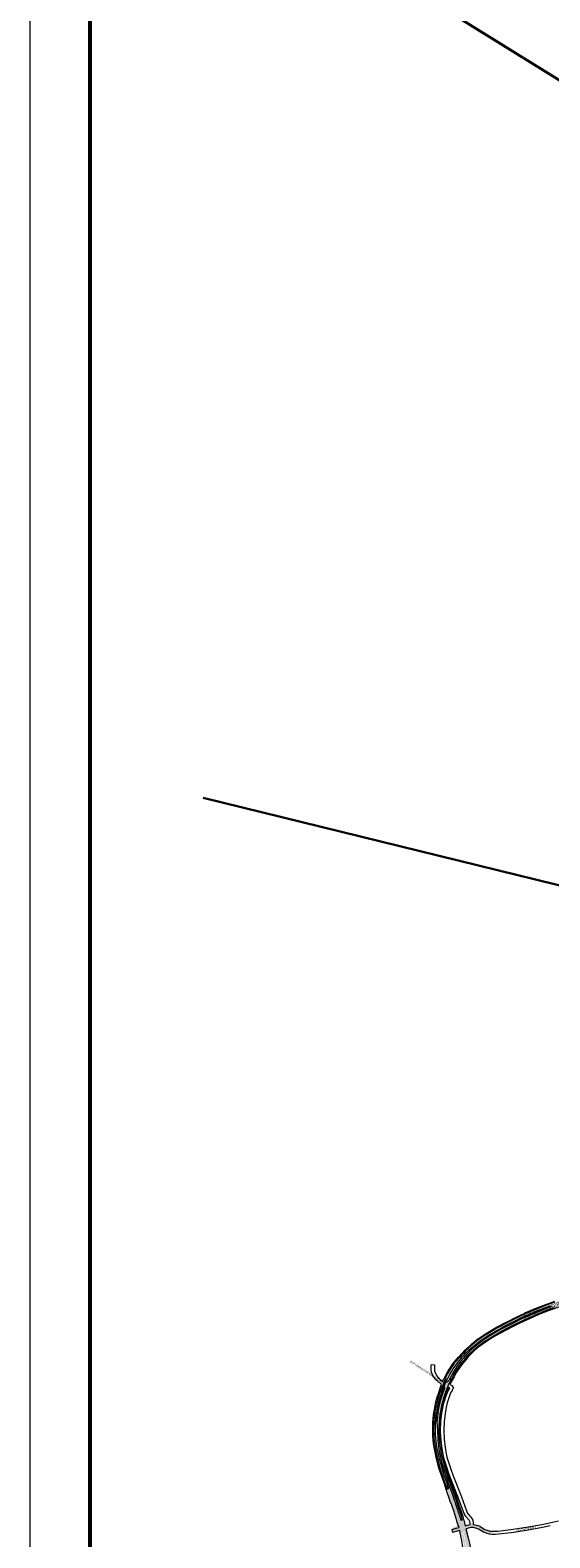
# Paper-space layout 'Layout1' of a CAD drawing. Header units: metres. Extents: x 123097 to 144122, y 392739 to 407589.
# Tile 4 of 256: x 123097 to 125260, y 396255 to 402524. Entities that reach past the tile are written whole.
import ezdxf
from ezdxf.enums import TextEntityAlignment as Align

# ---------------------------------------------------------------- set-up
doc = ezdxf.new("R2010")
doc.units = ezdxf.units.M
doc.header["$MEASUREMENT"] = 0
for name, color, linetype, lineweight in [('Ak-rand-kaderrand', 7, 'Continuous', 0), ('gs-anno-wegen algemeen tekst', 7, 'Continuous', 0), ('gs-knt-fietspaden', 7, 'Continuous', 0), ('gs-knt-hoofdweg', 7, 'Continuous', 0), ('gs-knt-spoorlijn', 7, 'Continuous', 30), ('gs-knt-wegen algemeen', 7, 'Continuous', 0), ('gs-vlk-plantopografie wegen algemeen', 7, 'Continuous', 0), ('ir-ARC-asfalt-hoofdwegen-te inspecteren', 5, 'Continuous', 0)]:
    doc.layers.add(name, color=color, linetype=linetype, lineweight=lineweight)
doc.styles.add('Style-Arial', font='arial.ttf')

# ---------------------------------------------------------------- blocks, each defined once
blk = doc.blocks.new('ak1-Kaderrand A1 l')
at = {"layer": 'Ak-rand-kaderrand', "flags": 128}
blk.add_lwpolyline([(0, 0), (-0.841, 0), (-0.841, 0.594), (0, 0.594)], close=True, dxfattribs=at)
at = {"layer": 'Ak-rand-kaderrand', "lineweight": 53, "flags": 128}
blk.add_lwpolyline([(-0.01, 0.01), (-0.831, 0.01), (-0.831, 0.584), (-0.01, 0.584)], close=True, dxfattribs=at)

psp = doc.layouts.get("Layout1")

# ---------------------------------------------------------------- hatches: boundary and pattern name
at = {"layer": 'ir-ARC-asfalt-hoofdwegen-te inspecteren', "linetype": 'Continuous', "lineweight": 13}
for points in [[(125567.524, 397362.52), (125566.042, 397361.661), (125556.196, 397356.013), (125536.884, 397345.321), (125517.659, 397335.094), (125498.035, 397324.833), (125478.419, 397315.043), (125473.916, 397312.872), (125458.177, 397305.283), (125456.097, 397304.322), (125437.095, 397295.542), (125414.439, 397285.541), (125393.377, 397276.617), (125371.97, 397267.926), (125354.715, 397261.216), (125342.588, 397256.626), (125322.624, 397249.345), (125302.48, 397242.399), (125279.191, 397234.392), (125259.357, 397227.313), (125237.653, 397219.23), (125215.475, 397210.507), (125194.894, 397202.092), (125192.902, 397201.278), (125174.66, 397193.51), (125154.05, 397184.424), (125133.52, 397174.964), (125111.337, 397164.23), (125091.942, 397154.634), (125072.095, 397144.232), (125055.921, 397135.427), (125036.389, 397124.643), (125016.69, 397113.371), (124995.906, 397101.032), (124988.319, 397096.181), (124971.921, 397085.184), (124956.01, 397073.422), (124938.332, 397059.274), (124922.1, 397044.694), (124908.712, 397031.785), (124899.789, 397022.658), (124887.82, 397009.248), (124887.937, 397009.142), (124893.516, 397004.219), (124893.698, 397004.092), (124901.619, 397012.944), (124911.983, 397023.942), (124922.589, 397034.525), (124933.511, 397044.702), (124945.437, 397055.019), (124957.742, 397064.989), (124969.684, 397074.028), (124982.063, 397082.675), (124996.87, 397092.291), (125007.508, 397098.806), (125020.657, 397106.52), (125033.61, 397113.973), (125046.737, 397121.353), (125059.906, 397128.562), (125062.068, 397129.731), (125061.876, 397130.13), (125075.37, 397137.488), (125095.141, 397147.649), (125114.72, 397157.382), (125136.429, 397167.853), (125157.231, 397177.427), (125177.355, 397186.332), (125196.245, 397194.481), (125198.465, 397195.388), (125217.976, 397203.362), (125261.436, 397219.957), (125281.952, 397227.246), (125304.809, 397235.058), (125325.716, 397242.326), (125343.85, 397248.871), (125360.352, 397255.084), (125381.072, 397263.356), (125402.738, 397272.262), (125422.653, 397280.781), (125445.038, 397290.75), (125467.713, 397301.329), (125490.613, 397312.414), (125512.118, 397323.315), (125534.724, 397335.375), (125556.132, 397347.156), (125573.936, 397357.46), (125579.57, 397360.721), (125599.169, 397372.317), (125618.285, 397384.18), (125636.733, 397395.914), (125655.621, 397408.314), (125674.014, 397420.838), (125692.24, 397433.692), (125710.233, 397446.646), (125728.217, 397460.204), (125744.634, 397472.692), (125762.31, 397486.702), (125767.493, 397490.924), (125784.763, 397505.179), (125801.194, 397519.158), (125817.414, 397533.744), (125832.997, 397548.919), (125851.392, 397568.74), (125865.405, 397585.411), (125878.474, 397602.382), (125890.508, 397619.188), (125883.986, 397623.833), (125879.663, 397617.454), (125878.172, 397615.327), (125870.482, 397604.529), (125869.922, 397603.798), (125860.944, 397592.083), (125847.506, 397575.984), (125828.783, 397555.545), (125813.298, 397540.331), (125797.152, 397525.841), (125779.578, 397510.879), (125762.674, 397496.873), (125745.904, 397483.449), (125728.994, 397470.417), (125712.081, 397457.469), (125694.328, 397444.565), (125675.77, 397431.427), (125658.282, 397419.398), (125640.075, 397407.252), (125621.715, 397395.291), (125603.213, 397383.763), (125585.134, 397372.73)], [(125200.952, 397190.718), (125200.218, 397190.42), (125178.453, 397181.164), (125157.49, 397171.8), (125136.658, 397162.145), (125115.473, 397151.929), (125096.81, 397142.563), (125077.165, 397132.429), (125057.636, 397121.88), (125038.013, 397110.904), (125016.823, 397098.707), (124999.093, 397088.078), (124980.251, 397075.521), (124962.234, 397062.025), (124945.199, 397048.088), (124929.47, 397033.782), (124914.336, 397018.39), (124900.036, 397002.62), (124886.486, 396985.997), (124872.93, 396967.426), (124860.888, 396948.99), (124851.564, 396933.092), (124843.117, 396917.191), (124843.198, 396917.137), (124849.89, 396913.809), (124849.982, 396913.75), (124860.006, 396932.483), (124871.349, 396951.253), (124883.259, 396968.681), (124897.799, 396987.956), (124911.055, 397003.474), (124927.331, 397020.864), (124941.901, 397034.948), (124957.394, 397048.375), (124973.761, 397061.378), (124986.75, 397070.553), (124988.685, 397071.92), (124989.078, 397072.197), (124992.041, 397074.29), (124992.382, 397074.506), (124992.803, 397074.773), (124994.713, 397075.985), (125009.541, 397085.391), (125027.373, 397096.002), (125045.404, 397106.302), (125046.343, 397106.82), (125064.112, 397116.609), (125082.342, 397126.431), (125101.02, 397136.078), (125120.348, 397145.72), (125138.373, 397154.473), (125158.212, 397163.649), (125178.285, 397172.644), (125197.956, 397181.143), (125204.593, 397183.883), (125218.114, 397189.464), (125238.315, 397197.466), (125257.894, 397204.989), (125279.068, 397212.514), (125297.643, 397218.856), (125318.896, 397226.222), (125339.272, 397233.442), (125359.354, 397240.785), (125379.316, 397248.612), (125400.297, 397257.157), (125422.197, 397266.282), (125423.846, 397267.017), (125420.35, 397273.934), (125404.745, 397267.288), (125383.387, 397258.501), (125362.354, 397250.189), (125346.338, 397244.25), (125324.516, 397236.216), (125306.524, 397230.068), (125287.794, 397223.719), (125267.659, 397216.651), (125245.966, 397208.568), (125222.998, 397199.67)], [(124837.915, 396944.776), (124834.286, 396938.69), (124829.465, 396930.123), (124824.014, 396919.829), (124824.373, 396919.662), (124827.233, 396918.327), (124824.297, 396912.615), (124830.278, 396909.123), (124831.887, 396912.321), (124833.377, 396915.178), (124835.984, 396920.179), (124843.201, 396933.363), (124850.296, 396945.322), (124857.929, 396957.396), (124865.6, 396968.636), (124873.956, 396980.148), (124882.446, 396991.049), (124891.405, 397001.783), (124893.516, 397004.219), (124887.937, 397009.142), (124884.987, 397005.697), (124882.601, 397003.074), (124865.602, 396985.604), (124863.412, 396983.27), (124861.45, 396980.741), (124854.398, 396970.642), (124847.443, 396960.304), (124841.544, 396950.862)], [(124828.619, 396905.776), (124818.743, 396883.952), (124819.167, 396884.219), (124819.659, 396884.124), (124819.953, 396883.719), (124820.646, 396880.671), (124820.711, 396877.545), (124819.815, 396872.655), (124818.3, 396867.92), (124817.235, 396865.025), (124812.93, 396853.18), (124808.999, 396841.206), (124804.865, 396826.849), (124801.133, 396812.382), (124798.141, 396798.938), (124795.56, 396785.41), (124793.425, 396771.897), (124791.665, 396758.33), (124790.305, 396745.814), (124789.949, 396741.132), (124790.022, 396736.438), (124791.334, 396716.51), (124792.077, 396700.476), (124792.407, 396690.498), (124799.6, 396690.619), (124799.41, 396694.817), (124799.205, 396702.013), (124799.26, 396709.212), (124799.286, 396710.121), (124799.558, 396724.094), (124800.25, 396738.053), (124800.292, 396738.876), (124801.557, 396752.901), (124803.259, 396766.879), (124803.392, 396767.896), (124805.518, 396782.193), (124808.246, 396796.387), (124808.457, 396797.379), (124811.599, 396811.567), (124815.282, 396825.625), (124815.533, 396826.526), (124819.797, 396840.63), (124824.412, 396854.624), (124824.787, 396855.717), (124827.119, 396862.184), (124829.68, 396868.564), (124832.712, 396876.032), (124835.38, 396882.586), (124839.921, 396893.347), (124839.932, 396893.372), (124841.723, 396897.382), (124842.902, 396899.748), (124848.321, 396910.622), (124849.89, 396913.809), (124843.198, 396917.137), (124840.656, 396911.902), (124838.704, 396908.82), (124836.332, 396906.048), (124835.679, 396905.415), (124833.634, 396903.722), (124831.199, 396902.663), (124830.01, 396902.799), (124829.038, 396903.498), (124828.532, 396904.582)], [(124830.278, 396909.123), (124824.297, 396912.615), (124824.281, 396912.583), (124824.02, 396912.075), (124820.541, 396905.068), (124817.022, 396897.417), (124816.904, 396897.008), (124816.684, 396896.492), (124814.4, 396891.126), (124812.07, 396885.531), (124808.691, 396877.13), (124805.906, 396870.079), (124805.559, 396870.21), (124805.478, 396870.24), (124805.381, 396870.277), (124805.186, 396869.73), (124803.473, 396865.113), (124810.564, 396862.557), (124811.663, 396865.785), (124813.227, 396870.213), (124816.738, 396878.992), (124817.103, 396879.904), (124818.743, 396883.952), (124828.619, 396905.776), (124828.74, 396906.067)], [(124810.564, 396862.557), (124803.473, 396865.113), (124801.248, 396858.897), (124798.656, 396851.113), (124793.454, 396834.114), (124788.956, 396816.915), (124784.852, 396798.27), (124781.473, 396779.479), (124779.05, 396761.912), (124777.308, 396744.264), (124776.514, 396729.356), (124776.1, 396714.433), (124776.058, 396710.923), (124776.037, 396707.409), (124776.04, 396702.237), (124776.486, 396685.899), (124777.592, 396669.593), (124778.666, 396659.413), (124778.958, 396656.647), (124780.06, 396648.439), (124781.06, 396640.995), (124784.175, 396622.412), (124787.973, 396603.956), (124788.643, 396600.855), (124793.253, 396580.837), (124798.337, 396560.935), (124803.892, 396541.158), (124810.246, 396520.525), (124815.904, 396503.212), (124821.83, 396485.989), (124827.66, 396469.552), (124832.313, 396457.008), (124839.253, 396459.414), (124836.492, 396467.34), (124830.486, 396485.219), (124825.398, 396500.103), (124820.564, 396514.542), (124816.535, 396526.655), (124813.812, 396534.377), (124814.331, 396534.562), (124808.505, 396554.574), (124800.758, 396583.936), (124797.286, 396598.377), (124794.066, 396612.877), (124794.003, 396613.165), (124791.072, 396627.819), (124788.687, 396642.572), (124786.706, 396657.621), (124785.213, 396672.542), (124785.212, 396672.813), (124784.313, 396687.724), (124783.885, 396702.656), (124783.894, 396702.968), (124783.928, 396717.975), (124784.503, 396732.971), (124784.511, 396733.278), (124785.583, 396748.125), (124787.095, 396762.933), (124787.135, 396763.213), (124789.179, 396777.905), (124791.69, 396792.525), (124791.744, 396792.771), (124794.784, 396807.353), (124798.267, 396821.835), (124798.357, 396822.149), (124802.355, 396836.577), (124806.963, 396850.822), (124810.791, 396862.469)]]:
    psp.add_hatch(color=5, dxfattribs=at).paths.add_polyline_path(points, flags=0)
at = {"layer": 'ir-ARC-asfalt-hoofdwegen-te inspecteren', "linetype": 'Continuous', "lineweight": 13, "extrusion": (0, 0, -1)}
for points in [[(-124788.427, 396760.424, 0.03608417), (-124788.473, 396763.418), (-124789.991, 396774.349), (-124791.215, 396782.277, 0.00685758), (-124794.953, 396801.953), (-124795.405, 396803.892), (-124795.718, 396805.389), (-124795.781, 396805.367), (-124796.107, 396806.313), (-124795.925, 396806.375), (-124796.194, 396807.661, 0.01339395), (-124801.063, 396827.106, 0.01023019), (-124806.392, 396845.399), (-124808.754, 396852.437), (-124812.029, 396861.904), (-124818.051, 396877.832), (-124818.304, 396878.592), (-124820.709, 396877.652), (-124820.711, 396877.545), (-124819.815, 396872.655), (-124818.3, 396867.92), (-124817.235, 396865.025), (-124812.93, 396853.18), (-124808.999, 396841.206), (-124804.865, 396826.849), (-124801.133, 396812.382), (-124798.141, 396798.938), (-124795.56, 396785.41), (-124793.425, 396771.897), (-124791.665, 396758.33), (-124790.305, 396745.814), (-124789.949, 396741.132), (-124790.018, 396736.701), (-124789.972, 396737.405), (-124788.826, 396754.482)], [(-124879.436, 396360.105, 0.001906), (-124883.796, 396346.589), (-124884.176, 396346.711), (-124884.406, 396345.997), (-124884.025, 396345.875), (-124884.025, 396345.875), (-124886.206, 396339.08), (-124888.25, 396332.259), (-124888.253, 396332.26), (-124888.637, 396332.372), (-124888.847, 396331.652), (-124888.463, 396331.54), (-124889.432, 396328.205), (-124896.736, 396330.334), (-124891.876, 396346.026), (-124886.272, 396363.503), (-124880.168, 396381.836), (-124874.081, 396399.74), (-124867.19, 396419.445), (-124845.258, 396481.69), (-124839.509, 396498.054), (-124834.24, 396513.51), (-124829.617, 396527.907), (-124825.593, 396540.913), (-124821.681, 396554.066), (-124818.009, 396567.554), (-124816.623, 396572.948), (-124813.253, 396586), (-124810.316, 396599.043), (-124809.396, 396603.811), (-124807.851, 396611.826), (-124805.547, 396625.868), (-124803.789, 396638.571), (-124802.303, 396651.666), (-124801.058, 396664.675), (-124800.19, 396677.603), (-124799.6, 396690.619), (-124792.407, 396690.498), (-124792.213, 396690.487), (-124792.915, 396674.252), (-124793.69, 396660.079), (-124794.891, 396647.669), (-124796.423, 396634.794), (-124798.288, 396621.845), (-124800.578, 396608.936), (-124805.918, 396583.09), (-124809.073, 396570.792), (-124810.052, 396566.819), (-124814.158, 396552.085), (-124818.35, 396537.658), (-124822.394, 396524.794), (-124827.065, 396510.901), (-124831.824, 396496.875), (-124837.074, 396481.834), (-124847.778, 396451.543), (-124855.681, 396428.978), (-124855.829, 396429.03), (-124862.162, 396411.003), (-124864.108, 396405.465), (-124869.959, 396388.47), (-124874.465, 396375.094), (-124874.842, 396375.222), (-124875.083, 396374.511), (-124874.704, 396374.383), (-124874.759, 396374.221, 0.00189521), (-124879.202, 396360.817), (-124879.582, 396360.942), (-124879.816, 396360.229), (-124879.436, 396360.105)]]:
    psp.add_hatch(color=5, dxfattribs=at).paths.add_polyline_path(points)
at = {"layer": 'ir-ARC-asfalt-hoofdwegen-te inspecteren', "linetype": 'Continuous', "lineweight": 13}
h = psp.add_hatch(color=5, dxfattribs=at)
h.paths.add_polyline_path([(124931.135, 395996.972), (124930.429, 395997.087), (124927.161, 395997.619), (124924.092, 395998.119), (124923.715, 395998.181), (124923.658, 395998.19), (124923.438, 395998.225), (124923.42, 395998.228), (124925.462, 396012.742), (124926.555, 396023.1), (124927.783, 396037.897), (124928.567, 396052.725), (124928.577, 396053.228), (124928.909, 396067.934), (124928.841, 396082.644), (124928.855, 396083.127), (124928.66, 396097.701), (124927.975, 396112.26), (124927.956, 396112.778), (124927.1, 396127.517), (124925.818, 396142.225), (124924.153, 396157.838), (124923.421, 396164.197), (124922.81, 396168.674), (124922.27, 396171.669), (124922.039, 396172.73), (124920.595, 396178.941), (124918.505, 396187.328), (124915.971, 396197.333), (124915.505, 396199.295), (124914.965, 396202.521), (124914.337, 396206.343), (124912.796, 396216.994), (124910.215, 396231.497), (124907.411, 396245.959), (124907.284, 396246.519), (124904.338, 396260.437), (124900.906, 396274.243), (124899.801, 396278.57), (124899.357, 396280.463), (124899.175, 396280.814), (124898.799, 396280.937), (124898.104, 396280.64), (124897.785, 396279.956), (124898.041, 396275.948), (124898.81, 396272.006), (124899.492, 396269.51), (124900.154, 396267.008), (124902.625, 396256.912), (124904.787, 396246.746), (124907.582, 396232.772), (124910.047, 396218.736), (124912.635, 396202.196), (124913.524, 396195.768), (124914.349, 396189.332), (124916.17, 396174.658), (124917.772, 396159.959), (124919.186, 396144.775), (124920.352, 396129.569), (124920.806, 396120.062), (124920.814, 396110.544), (124920.696, 396103.344), (124919.214, 396072.245), (124918.248, 396058.224), (124917.149, 396045.235), (124915.643, 396031.367), (124913.92, 396018.189), (124911.566, 396000.159), (124911.402, 396000.186), (124911.333, 396000.197), (124908.058, 396000.73), (124907.814, 396000.77), (124904.702, 396001.277), (124901.505, 396001.798), (124901.253, 396001.839), (124898.52, 396002.284), (124898.325, 396002.316), (124897.817, 395999.354), (124897.746, 395998.937), (124897.423, 395998.246), (124898.097, 396002.495), (124898.379, 396004.446), (124898.879, 396007.901), (124899.127, 396009.613), (124901.029, 396023.288), (124901.87, 396030.019), (124902.684, 396037.171), (124904.606, 396057.19), (124904.998, 396062.137), (124905.57, 396070.475), (124906.462, 396085.771), (124906.984, 396091.992), (124907.43, 396095.527), (124909.358, 396108.567), (124910.061, 396113.828), (124910.549, 396117.666), (124910.79, 396121.528), (124910.794, 396121.93), (124910.558, 396136.456), (124910.023, 396150.975), (124909.984, 396151.853), (124909.135, 396166.838), (124908.857, 396170.351), (124908.817, 396170.859), (124904.89, 396180.556), (124904.576, 396183.832), (124903.629, 396192.559), (124902.305, 396202.326), (124902.107, 396203.838), (124902.723, 396218.83), (124902.022, 396223.073), (124900.396, 396231.813), (124898.585, 396241.022), (124897.084, 396248.127), (124895.246, 396256.679), (124894.287, 396260.998), (124893.26, 396265.301), (124892.479, 396268.39), (124891.572, 396271.796), (124890.295, 396274.416), (124888.513, 396276.723), (124886.089, 396278.835), (124883.266, 396280.372), (124880.177, 396281.263), (124876.969, 396281.464), (124873.716, 396280.957), (124869.932, 396279.985), (124856.854, 396276.55), (124856.232, 396276.391), (124854.286, 396285.255), (124851.953, 396295.881), (124865.47, 396300.496), (124867.658, 396301.256), (124870.503, 396302.796), (124872.895, 396304.975), (124874.694, 396307.663), (124875.795, 396310.706), (124876.133, 396313.923), (124875.619, 396317.75), (124875.288, 396318.918), (124874.45, 396321.921), (124873.964, 396323.656), (124872.59, 396328.586), (124863.539, 396357.157), (124858.869, 396371.519), (124854.151, 396385.586), (124853.757, 396386.674), (124849.013, 396400.302), (124844.201, 396413.902), (124843.073, 396417.194), (124841.616, 396421.455), (124840.451, 396425.806), (124839.877, 396428.364), (124838.222, 396436.024), (124836.714, 396442.869), (124834.994, 396449.664), (124833.878, 396453.04), (124832.685, 396456.004), (124832.313, 396457.008), (124839.253, 396459.414), (124839.804, 396457.832), (124841.158, 396453.965), (124843.56, 396448.319), (124846.261, 396442.946), (124849.559, 396435.966), (124852.483, 396429.557), (124855.161, 396423.042), (124858.421, 396414.498), (124859.917, 396410.212), (124863.314, 396400.386), (124866.992, 396389.621), (124871.661, 396375.818), (124876.121, 396362.451), (124879.937, 396350.705), (124883.655, 396338.702), (124887.066, 396327.462), (124887.602, 396325.695), (124889.962, 396326.382), (124889.432, 396328.205), (124896.736, 396330.334), (124897.175, 396328.916), (124897.994, 396325.614), (124899.841, 396318.837), (124900.034, 396318.242), (124900.251, 396317.657), (124914.082, 396277.875), (124917.918, 396261.815), (124921.397, 396245.674), (124925.43, 396224.127), (124926.905, 396214.715), (124928.412, 396204.25), (124928.827, 396198.381), (124929.711, 396173.386), (124930.077, 396168.301), (124931.781, 396155.62), (124933.131, 396142.306), (124934.28, 396127.978), (124934.94, 396118.235), (124935.174, 396113.668), (124936.297, 396110.398), (124937.012, 396108.318), (124938.676, 396103.658), (124938.916, 396095.798), (124939.091, 396089.274), (124939.136, 396084.27), (124937.618, 396077.558), (124936.143, 396070.411), (124936.076, 396060.844), (124936.27, 396060.834), (124936.023, 396054.781), (124935.456, 396040.101), (124934.35, 396024.971), (124932.665, 396008.963)])
h.paths.add_polyline_path([(124860.009, 396291.072), (124859.607, 396291.136), (124859.355, 396291.456), (124858.851, 396292.996), (124858.894, 396293.406), (124859.206, 396293.676), (124869.56, 396297.322), (124872.722, 396298.266), (124875.995, 396298.676), (124879.292, 396298.541), (124879.647, 396298.34), (124879.764, 396297.948), (124879.7, 396297.505), (124879.257, 396296.873), (124877.434, 396295.918), (124875.505, 396295.201), (124872.577, 396294.365), (124864.355, 396292.179)], flags=16)
h.paths.add_polyline_path([(124891.045, 396317.531), (124890.277, 396317.657), (124889.793, 396318.266), (124888.451, 396322.811), (124890.826, 396323.481), (124891.095, 396322.415), (124891.259, 396321.156), (124891.463, 396318.681), (124891.495, 396318.142), (124891.399, 396317.742)], flags=16)
at = {"layer": 'ir-ARC-asfalt-hoofdwegen-te inspecteren', "linetype": 'Continuous', "lineweight": 13, "extrusion": (0, 0, -1)}
h = psp.add_hatch(color=5, dxfattribs=at)
h.paths.add_polyline_path([(-125018.101, 396272.547), (-125017.457, 396278.698), (-125012.966, 396279.253), (-125008.537, 396280.184), (-125004.203, 396281.485), (-124998.336, 396283.916), (-124992.798, 396287.023), (-124991.013, 396288.222), (-124987.534, 396291.772), (-124983.605, 396294.816), (-124979.297, 396297.296), (-124973.238, 396300.297), (-124966.974, 396302.845), (-124960.54, 396304.924), (-124953.971, 396306.525), (-124948.073, 396307.874), (-124945.069, 396309.208), (-124942.353, 396311.061), (-124941.562, 396312.061), (-124941.266, 396313.302), (-124929.542, 396315.299), (-124928.336, 396313.037), (-124927.76, 396312.403), (-124925.034, 396310.552), (-124922.067, 396309.118), (-124921.356, 396308.869), (-124919.36, 396308.617), (-124916.383, 396308.349), (-124913.349, 396308.223), (-124909.994, 396308.792), (-124906.855, 396310.105), (-124905.479, 396311.096), (-124904.094, 396312.094), (-124901.854, 396314.655), (-124900.251, 396317.657), (-124913.502, 396279.543), (-124914.082, 396277.875), (-124913.891, 396280.874), (-124914.315, 396283.85), (-124915.336, 396286.676), (-124915.585, 396287.155), (-124917.215, 396289.648), (-124919.311, 396291.763), (-124921.789, 396293.415), (-124924.548, 396294.536), (-124926.436, 396294.936), (-124926.525, 396294.672), (-124929.637, 396295.326), (-124932.804, 396295.618), (-124940.101, 396295.526), (-124947.371, 396294.9), (-124954.576, 396293.743), (-124961.409, 396292.004), (-124968.054, 396289.646), (-124974.456, 396286.69), (-124980.559, 396283.159), (-124985.41, 396280.752), (-124990.394, 396278.633), (-124997.972, 396276.043), (-125003.963, 396274.496), (-125010.998, 396273.278)])
h.paths.add_polyline_path([(-124912.336, 396297.606), (-124914.344, 396297.867), (-124916.32, 396298.297), (-124924.992, 396300.71), (-124925.378, 396301.049), (-124925.297, 396301.557), (-124924.826, 396301.761), (-124917.138, 396301.311), (-124914.575, 396300.91), (-124912.124, 396300.062), (-124909.861, 396298.794), (-124909.604, 396298.32), (-124909.801, 396297.819), (-124910.311, 396297.645)], flags=17)

# ---------------------------------------------------------------- linework, layer by layer
at = {"layer": 'gs-knt-fietspaden', "color": 7, "linetype": 'Continuous', "flags": 128}
for points in [[(126088.526, 401823.196), (124827.2, 402604.632), (124827.179, 402604.646), (124818.99, 402609.801), (124818.875, 402609.877), (124818.836, 402609.904), (124818.818, 402609.916), (124818.763, 402609.957), (124818.654, 402610.041), (124762.555, 402655.378), (124753.675, 402662.098), (124748.604, 402665.316)], [(124752.293, 402671.289), (124757.559, 402667.947), (124757.679, 402667.868), (124757.796, 402667.783), (124766.836, 402660.942), (124766.924, 402660.873), (124822.905, 402615.631), (124830.908, 402610.593), (126093.436, 401828.412), (126098.09, 401825.529), (126102.746, 401822.646), (126522.063, 401562.964), (126561.272, 401538.683)]]:
    psp.add_lwpolyline(points, dxfattribs=at)
at = {"layer": 'gs-knt-hoofdweg', "color": 7, "linetype": 'Continuous', "flags": 128}
for points in [[(124814.057, 396906.028), (124817.816, 396914.546), (124817.977, 396914.889), (124818.155, 396915.224), (124835.465, 396946.145), (124835.592, 396946.364), (124835.726, 396946.579), (124852.11, 396971.935), (124852.308, 396972.228), (124861.427, 396985.06), (124861.661, 396985.373), (124861.91, 396985.674), (124879.376, 397005.773), (124879.55, 397005.967), (124907.525, 397036.116), (124907.761, 397036.359), (124908.006, 397036.592), (124933.662, 397059.938), (124933.935, 397060.176), (124960.365, 397082.13), (124960.584, 397082.305), (124960.808, 397082.473), (124961.039, 397082.632), (124991.642, 397103.04), (124991.837, 397103.166), (124992.036, 397103.287), (125037.94, 397130.189), (125038.196, 397130.332), (125081.317, 397153.524), (125081.539, 397153.639), (125119.715, 397172.656), (125119.866, 397172.729), (125155.88, 397189.736), (125156.158, 397189.861), (125205.462, 397210.888), (125205.713, 397210.99), (125243.271, 397225.523), (125243.437, 397225.585), (125279.758, 397238.726)], [(125300.701, 397215.272), (125257.116, 397199.866), (125239.031, 397192.966), (125214.407, 397183.114), (125192.942, 397174.218), (125134.411, 397147.563), (125106.364, 397134.072), (125054.217, 397106.066), (125023.839, 397088.724), (125000.284, 397074.036), (124977.584, 397058.796), (124959.147, 397044.585), (124943.753, 397030.998), (124929.331, 397016.723), (124916.696, 397003.324), (124902.573, 396987.221), (124893.134, 396975.082), (124871.55, 396943.454), (124860.92, 396924.012), (124860.869, 396923.919), (124845.258, 396896.244), (124845.101, 396895.978), (124843.335, 396893.111)], [(124882.214, 396297.672), (124874.383, 396318.899), (124872.342, 396324.429), (124872.255, 396324.678), (124872.176, 396324.93), (124859.839, 396366.636), (124851.483, 396390.424), (124845.087, 396406.418), (124845.013, 396406.609), (124844.945, 396406.801), (124828.384, 396455.255), (124828.292, 396455.54), (124819.766, 396483.898), (124796.727, 396549.022), (124796.64, 396549.28), (124796.562, 396549.542), (124796.494, 396549.806), (124785.21, 396596.343), (124785.164, 396596.546), (124785.123, 396596.751), (124776.005, 396645.297), (124775.945, 396645.663), (124775.902, 396646.032), (124772.656, 396680.819), (124772.63, 396681.191), (124772.621, 396681.563), (124772.621, 396734.13), (124772.628, 396734.461), (124772.648, 396734.792), (124775.275, 396766.487), (124775.313, 396766.843), (124775.366, 396767.197), (124779.076, 396788.532), (124779.119, 396788.758), (124784.219, 396813.805), (124784.272, 396814.044), (124784.331, 396814.282), (124792.832, 396845.977), (124792.887, 396846.17), (124792.946, 396846.361), (124807.011, 396889.96), (124807.1, 396890.222), (124807.199, 396890.481), (124807.306, 396890.736), (124808.771, 396894.053)], [(124836.837, 396881.827), (124829.821, 396861.048), (124821.189, 396833.755), (124821.089, 396833.459), (124817.052, 396822.243), (124813.621, 396808.512), (124810.618, 396794.995), (124805.612, 396760.25), (124803.942, 396728.354), (124803.942, 396694.135), (124805.617, 396661.074), (124810.346, 396622.624), (124813.206, 396606.81), (124826.371, 396550.307), (124838.144, 396514.67), (124855.372, 396464.51), (124863.949, 396443.212), (124864.037, 396442.984), (124864.118, 396442.752), (124878.183, 396400.544), (124878.195, 396400.507), (124896.898, 396343.457), (124896.979, 396343.193), (124901.548, 396327.437), (124902.852, 396322.939), (124902.921, 396322.686), (124902.981, 396322.432), (124906.978, 396304.294)], [(124894.016, 395989.843), (124899.604, 396015.775), (124902.056, 396042.604), (124907.697, 396112.939), (124907.487, 396135.237), (124904.37, 396173.069), (124897.939, 396215.412), (124897.926, 396215.502), (124894.039, 396243.2), (124886.112, 396275.79), (124886.034, 396276.144), (124885.973, 396276.5), (124885.927, 396276.859), (124885.09, 396284.963)], [(124910.123, 396291.657), (124920.304, 396255.157), (124920.37, 396254.908), (124920.427, 396254.656), (124926.256, 396226.983), (124926.302, 396226.749), (124926.34, 396226.514), (124934.967, 396168.71), (124934.998, 396168.48), (124935.022, 396168.249), (124941.246, 396099.414), (124941.267, 396099.126), (124941.278, 396098.838), (124941.278, 396098.55), (124940.395, 396049.276), (124940.384, 396048.99), (124938.914, 396021.633), (124938.889, 396021.298), (124938.85, 396020.964), (124934.621, 395990.443), (124934.587, 395990.218), (124934.364, 395988.887)]]:
    psp.add_lwpolyline(points, dxfattribs=at)
at = {"layer": 'gs-knt-spoorlijn', "color": 7, "linetype": 'Continuous', "flags": 128}
psp.add_lwpolyline([(123817.138, 399332.584), (126023.424, 398789.468), (133158.298, 397044.421)], dxfattribs=at)
at = {"layer": 'gs-knt-wegen algemeen', "color": 7, "linetype": 'Continuous', "flags": 128}
for points in [[(124808.771, 396894.053), (124805.812, 396895.745), (124805.619, 396895.86), (124805.43, 396895.981), (124796.359, 396902.037), (124796.187, 396902.155), (124796.018, 396902.28), (124793.391, 396904.289), (124793.157, 396904.477), (124792.932, 396904.675), (124790.326, 396907.079), (124790.145, 396907.253), (124786.987, 396910.4), (124786.854, 396910.536), (124786.725, 396910.676), (124783.914, 396913.825), (124783.808, 396913.948), (124783.704, 396914.073), (124783.549, 396914.265), (124783.396, 396914.457), (124783.243, 396914.649), (124783.09, 396914.842), (124782.938, 396915.036), (124782.787, 396915.229), (124782.635, 396915.423), (124782.485, 396915.617), (124782.335, 396915.812), (124782.186, 396916.007), (124782.036, 396916.203), (124781.888, 396916.398), (124781.74, 396916.595), (124781.593, 396916.792), (124781.445, 396916.989), (124781.299, 396917.186), (124781.153, 396917.385), (124781.008, 396917.582), (124780.863, 396917.782), (124780.719, 396917.98), (124780.575, 396918.18), (124780.432, 396918.379), (124780.289, 396918.58), (124780.147, 396918.78), (124780.005, 396918.982), (124779.864, 396919.182), (124779.723, 396919.385), (124779.583, 396919.586), (124779.443, 396919.789), (124779.305, 396919.991), (124779.166, 396920.195), (124779.028, 396920.398), (124778.89, 396920.602), (124778.754, 396920.806), (124778.617, 396921.011), (124778.482, 396921.216), (124778.346, 396921.422), (124778.212, 396921.627), (124778.077, 396921.833), (124777.944, 396922.039), (124777.81, 396922.246), (124777.678, 396922.453), (124777.546, 396922.661), (124777.415, 396922.868), (124777.284, 396923.077), (124777.154, 396923.285), (124777.023, 396923.494), (124776.894, 396923.703), (124776.765, 396923.913), (124776.638, 396924.122), (124776.51, 396924.333), (124776.383, 396924.543), (124776.256, 396924.754), (124776.13, 396924.965), (124776.005, 396925.177), (124775.88, 396925.388), (124775.756, 396925.601), (124775.632, 396925.813), (124775.509, 396926.026), (124775.387, 396926.239), (124775.264, 396926.453), (124775.143, 396926.666), (124775.022, 396926.88), (124774.902, 396927.094), (124774.888, 396927.12), (124774.753, 396927.364), (124774.619, 396927.608), (124774.485, 396927.853), (124774.353, 396928.097), (124774.22, 396928.343), (124774.089, 396928.588), (124773.957, 396928.834), (124773.827, 396929.079), (124773.697, 396929.327), (124773.568, 396929.573), (124773.439, 396929.82), (124773.312, 396930.067), (124773.184, 396930.315), (124773.057, 396930.562), (124772.931, 396930.811), (124772.805, 396931.059), (124772.68, 396931.309), (124772.556, 396931.557), (124772.432, 396931.807), (124772.309, 396932.057), (124772.186, 396932.307), (124772.064, 396932.557), (124771.942, 396932.808), (124771.822, 396933.059), (124771.701, 396933.311), (124771.582, 396933.561), (124771.463, 396933.814), (124771.345, 396934.065), (124771.226, 396934.318), (124771.11, 396934.57), (124770.993, 396934.824), (124770.877, 396935.077), (124770.761, 396935.331), (124770.647, 396935.584), (124770.533, 396935.839), (124770.419, 396936.092), (124770.306, 396936.348), (124770.194, 396936.602), (124770.082, 396936.858), (124769.972, 396937.113), (124769.861, 396937.369), (124769.752, 396937.624), (124769.642, 396937.881), (124769.534, 396938.137), (124769.426, 396938.394), (124769.319, 396938.651), (124769.212, 396938.909), (124769.106, 396939.166), (124769, 396939.424), (124768.896, 396939.682), (124768.791, 396939.941), (124768.688, 396940.198), (124768.585, 396940.458), (124768.483, 396940.716), (124768.381, 396940.976), (124768.28, 396941.235), (124768.18, 396941.496), (124768.08, 396941.755), (124767.981, 396942.016), (124767.883, 396942.276), (124767.784, 396942.537), (124767.688, 396942.798), (124767.591, 396943.06), (124767.495, 396943.32), (124767.397, 396943.61), (124767.312, 396943.905), (124767.241, 396944.203), (124767.185, 396944.504), (124767.142, 396944.807), (124766.142, 396953.443), (124766.117, 396953.704), (124766.103, 396953.966), (124765.984, 396957.4), (124765.98, 396957.634), (124765.985, 396957.868), (124766.365, 396968.024), (124766.374, 396968.207), (124766.849, 396975.448, -0.38447051), (124766.859, 396975.456), (124779.832, 396974.605, -0.3844741), (124779.841, 396974.595), (124779.372, 396967.446), (124779.004, 396957.616), (124779.106, 396954.68), (124779.986, 396947.081), (124780.068, 396946.862), (124780.151, 396946.643), (124780.235, 396946.422), (124780.319, 396946.204), (124780.404, 396945.984), (124780.489, 396945.765), (124780.574, 396945.546), (124780.66, 396945.328), (124780.747, 396945.109), (124780.834, 396944.892), (124780.922, 396944.673), (124781.01, 396944.456), (124781.098, 396944.238), (124781.187, 396944.021), (124781.277, 396943.803), (124781.367, 396943.587), (124781.458, 396943.369), (124781.549, 396943.153), (124781.641, 396942.937), (124781.733, 396942.721), (124781.825, 396942.505), (124781.918, 396942.289), (124782.012, 396942.073), (124782.106, 396941.859), (124782.201, 396941.643), (124782.296, 396941.429), (124782.392, 396941.214), (124782.487, 396941), (124782.584, 396940.785), (124782.681, 396940.572), (124782.779, 396940.358), (124782.877, 396940.145), (124782.976, 396939.931), (124783.074, 396939.718), (124783.174, 396939.505), (124783.274, 396939.293), (124783.375, 396939.08), (124783.475, 396938.869), (124783.577, 396938.656), (124783.679, 396938.445), (124783.782, 396938.233), (124783.884, 396938.022), (124783.988, 396937.811), (124784.092, 396937.601), (124784.196, 396937.39), (124784.301, 396937.18), (124784.407, 396936.97), (124784.512, 396936.761), (124784.619, 396936.55), (124784.725, 396936.342), (124784.833, 396936.132), (124784.94, 396935.924), (124785.049, 396935.715), (124785.158, 396935.507), (124785.267, 396935.299), (124785.376, 396935.092), (124785.487, 396934.884), (124785.597, 396934.677), (124785.709, 396934.469), (124785.82, 396934.263), (124785.932, 396934.056), (124786.045, 396933.851), (124786.158, 396933.644), (124786.271, 396933.439), (124786.374, 396933.256), (124786.476, 396933.075), (124786.58, 396932.893), (124786.683, 396932.712), (124786.788, 396932.531), (124786.892, 396932.35), (124786.997, 396932.169), (124787.103, 396931.99), (124787.209, 396931.809), (124787.315, 396931.63), (124787.422, 396931.45), (124787.529, 396931.271), (124787.638, 396931.092), (124787.746, 396930.914), (124787.855, 396930.735), (124787.964, 396930.558), (124788.074, 396930.38), (124788.184, 396930.203), (124788.295, 396930.025), (124788.405, 396929.849), (124788.517, 396929.672), (124788.629, 396929.496), (124788.742, 396929.319), (124788.854, 396929.144), (124788.968, 396928.968), (124789.082, 396928.794), (124789.196, 396928.619), (124789.311, 396928.445), (124789.426, 396928.27), (124789.542, 396928.097), (124789.658, 396927.922), (124789.774, 396927.75), (124789.892, 396927.576), (124790.009, 396927.404), (124790.127, 396927.231), (124790.245, 396927.06), (124790.364, 396926.887), (124790.483, 396926.716), (124790.603, 396926.545), (124790.723, 396926.374), (124790.844, 396926.203), (124790.965, 396926.034), (124791.087, 396925.863), (124791.208, 396925.694), (124791.331, 396925.525), (124791.453, 396925.356), (124791.577, 396925.187), (124791.7, 396925.019), (124791.825, 396924.851), (124791.949, 396924.684), (124792.074, 396924.516), (124792.199, 396924.349), (124792.326, 396924.182), (124792.452, 396924.016), (124792.579, 396923.85), (124792.706, 396923.685), (124792.834, 396923.519), (124792.961, 396923.354), (124793.09, 396923.189), (124793.219, 396923.025), (124793.348, 396922.861), (124793.478, 396922.698), (124793.608, 396922.534), (124793.738, 396922.371), (124796.312, 396919.488), (124799.246, 396916.564), (124801.539, 396914.449), (124803.761, 396912.749), (124812.471, 396906.936), (124814.057, 396906.028)], [(124856.594, 396276.826, -0.39072466), (124856.582, 396276.832), (124852.879, 396289.294, -0.38460471), (124852.885, 396289.306), (124870.33, 396294.49), (124870.502, 396294.539), (124882.214, 396297.672)]]:
    psp.add_lwpolyline(points, format="xyb", dxfattribs=at)
for points in [[(124927.88, 396309.883), (124927.533, 396316.614), (124926.702, 396323.189), (124924.276, 396327.96), (124910.433, 396344.107), (124910.286, 396344.284), (124910.146, 396344.467), (124910.012, 396344.654), (124904.619, 396352.492), (124904.468, 396352.722), (124904.326, 396352.959), (124904.195, 396353.201), (124904.074, 396353.448), (124903.963, 396353.701), (124900.372, 396362.411), (124900.266, 396362.688), (124879.499, 396420.403), (124845.537, 396507.48), (124845.499, 396507.58), (124835.141, 396535.486), (124835.063, 396535.709), (124821.083, 396578.024), (124821.026, 396578.205), (124820.974, 396578.388), (124818.527, 396587.559), (124818.474, 396587.771), (124818.429, 396587.984), (124812.573, 396617.849), (124812.538, 396618.041), (124812.509, 396618.233), (124806.636, 396661.832), (124806.603, 396662.128), (124806.584, 396662.426), (124804.884, 396702.624), (124804.878, 396702.921), (124804.886, 396703.218), (124806.586, 396737.85), (124806.6, 396738.061), (124806.62, 396738.272), (124810.639, 396773.368), (124810.664, 396773.556), (124810.693, 396773.743), (124815.484, 396801.265), (124815.525, 396801.476), (124815.572, 396801.686), (124819.745, 396818.847), (124819.79, 396819.02), (124819.839, 396819.191), (124826.331, 396840.683), (124826.393, 396840.875), (124826.46, 396841.066), (124834.497, 396862.711), (124834.604, 396862.98), (124834.722, 396863.244), (124834.853, 396863.502), (124834.994, 396863.755), (124835.147, 396864), (124841.848, 396874.279), (124843.61, 396878.069), (124836.837, 396881.827)], [(124843.335, 396893.111), (124852.104, 396888.247), (124852.375, 396888.088), (124852.638, 396887.916), (124852.892, 396887.732), (124853.137, 396887.536), (124853.372, 396887.328), (124853.597, 396887.109), (124853.811, 396886.879), (124854.014, 396886.64), (124854.205, 396886.39), (124854.384, 396886.132), (124854.55, 396885.866), (124854.704, 396885.592), (124854.843, 396885.311), (124854.969, 396885.023), (124855.081, 396884.73), (124856.782, 396879.937), (124856.88, 396879.637), (124856.963, 396879.333), (124857.032, 396879.024), (124857.086, 396878.713), (124857.125, 396878.4), (124857.148, 396878.085), (124857.156, 396877.77), (124857.149, 396877.454), (124857.126, 396877.139), (124857.088, 396876.826), (124857.036, 396876.514), (124856.968, 396876.206), (124856.885, 396875.901), (124856.787, 396875.601), (124856.675, 396875.306), (124856.549, 396875.016), (124853.458, 396868.368), (124853.321, 396868.091), (124853.171, 396867.821), (124853.008, 396867.558), (124846.45, 396857.498), (124838.736, 396836.724), (124832.354, 396815.597), (124828.275, 396798.819), (124823.553, 396771.698), (124819.58, 396737), (124817.905, 396702.877), (124819.58, 396663.274), (124825.387, 396620.164), (124831.163, 396590.704), (124833.505, 396581.928), (124847.388, 396539.906), (124857.687, 396512.161), (124891.66, 396425.053), (124891.72, 396424.892), (124912.466, 396367.236), (124915.737, 396359.303), (124920.542, 396352.319), (124934.667, 396335.842), (124934.864, 396335.602), (124935.048, 396335.353), (124935.221, 396335.095), (124935.381, 396334.829), (124935.528, 396334.556), (124938.821, 396328.081), (124938.942, 396327.828), (124939.053, 396327.571), (124939.153, 396327.309), (124939.241, 396327.042), (124939.317, 396326.773), (124939.382, 396326.5), (124939.435, 396326.224), (124939.477, 396325.947), (124940.481, 396318.008), (124940.499, 396317.844), (124940.513, 396317.695), (124940.524, 396317.526), (124940.864, 396310.921)], [(124885.09, 396284.963), (124873.956, 396281.985), (124873.953, 396281.984), (124873.949, 396281.984), (124856.594, 396276.826)], [(124906.978, 396304.294), (124927.88, 396309.883)], [(125261.208, 396304.425), (125228.918, 396297.843), (125228.785, 396297.817), (125162.793, 396285.796), (125162.603, 396285.765), (125098.682, 396276.066), (125098.475, 396276.038), (125044.803, 396269.649), (125044.598, 396269.627), (125044.392, 396269.613), (125031.692, 396268.914), (125031.495, 396268.906), (125031.299, 396268.904), (125026.103, 396268.932), (125020.21, 396268.964), (125019.944, 396268.971), (125019.679, 396268.989), (125019.415, 396269.017), (125009.46, 396270.297), (125009.171, 396270.341), (125008.885, 396270.397), (124999.425, 396272.488), (124999.187, 396272.546), (124998.952, 396272.612), (124998.719, 396272.687), (124998.489, 396272.77), (124984.572, 396278.134), (124984.312, 396278.24), (124984.056, 396278.358), (124983.806, 396278.487), (124983.562, 396278.627), (124962.757, 396291.118), (124956.13, 396293.897), (124940.606, 396297.828), (124939.07, 396298.024), (124935.103, 396298.019), (124933.458, 396297.804), (124931.451, 396297.361), (124910.123, 396291.657)], [(124940.864, 396310.921), (124942.646, 396310.694), (124942.906, 396310.655), (124943.164, 396310.606), (124943.42, 396310.547), (124959.797, 396306.399), (124960.031, 396306.335), (124960.263, 396306.262), (124960.491, 396306.181), (124960.716, 396306.092), (124968.224, 396302.943), (124968.508, 396302.816), (124968.786, 396302.675), (124969.057, 396302.521), (124989.78, 396290.08), (125002.714, 396285.096), (125011.41, 396283.174), (125020.679, 396281.982), (125026.173, 396281.952), (125031.173, 396281.925), (125043.47, 396282.602), (125096.832, 396288.954), (125160.554, 396298.623), (125226.384, 396310.614), (125258.5, 396317.161), (125296.031, 396326.141)]]:
    psp.add_lwpolyline(points, dxfattribs=at)
at = {"layer": 'gs-vlk-plantopografie wegen algemeen', "color": 7, "linetype": 'Continuous', "flags": 128}
for points in [[(126088.526, 401823.196), (124827.2, 402604.632), (124827.179, 402604.646), (124818.99, 402609.801), (124818.875, 402609.877), (124818.836, 402609.904), (124818.818, 402609.916), (124818.763, 402609.957), (124818.654, 402610.041), (124762.555, 402655.378), (124753.675, 402662.098), (124748.604, 402665.316)], [(124752.293, 402671.289), (124757.559, 402667.947), (124757.679, 402667.868), (124757.796, 402667.783), (124766.836, 402660.942), (124766.924, 402660.873), (124822.905, 402615.631), (124830.908, 402610.593), (126093.436, 401828.412), (126098.09, 401825.529), (126102.746, 401822.646), (126522.063, 401562.964), (126561.272, 401538.683)]]:
    psp.add_lwpolyline(points, dxfattribs=at)
at = {"layer": 'ir-ARC-asfalt-hoofdwegen-te inspecteren', "color": 5, "linetype": 'Continuous', "lineweight": 13}
for points in [[(125279.191, 397234.392), (125259.357, 397227.313), (125237.653, 397219.23), (125215.475, 397210.507), (125194.894, 397202.092), (125192.902, 397201.278), (125174.66, 397193.51), (125154.05, 397184.424), (125133.52, 397174.964), (125111.337, 397164.23), (125091.942, 397154.634), (125072.095, 397144.232), (125055.921, 397135.427), (125036.389, 397124.643), (125016.69, 397113.371), (124995.906, 397101.032), (124988.319, 397096.181), (124971.921, 397085.184), (124956.01, 397073.422), (124938.332, 397059.274), (124922.1, 397044.694), (124908.712, 397031.785), (124899.789, 397022.658), (124887.82, 397009.248), (124887.937, 397009.142), (124893.516, 397004.219), (124893.698, 397004.092), (124901.619, 397012.944), (124911.983, 397023.942), (124922.589, 397034.525), (124933.511, 397044.702), (124945.437, 397055.019), (124957.742, 397064.989), (124969.684, 397074.028), (124982.063, 397082.675), (124996.87, 397092.291), (125007.508, 397098.806), (125020.657, 397106.52), (125033.61, 397113.973), (125046.737, 397121.353), (125059.906, 397128.562), (125062.068, 397129.731), (125061.876, 397130.13), (125075.37, 397137.488), (125095.141, 397147.649), (125114.72, 397157.382), (125136.429, 397167.853), (125157.231, 397177.427), (125177.355, 397186.332), (125196.245, 397194.481), (125198.465, 397195.388), (125217.976, 397203.362), (125261.436, 397219.957)], [(125267.659, 397216.651), (125245.966, 397208.568), (125222.998, 397199.67), (125200.952, 397190.718), (125200.218, 397190.42), (125178.453, 397181.164), (125157.49, 397171.8), (125136.658, 397162.145), (125115.473, 397151.929), (125096.81, 397142.563), (125077.165, 397132.429), (125057.636, 397121.88), (125038.013, 397110.904), (125016.823, 397098.707), (124999.093, 397088.078), (124980.251, 397075.521), (124962.234, 397062.025), (124945.199, 397048.088), (124929.47, 397033.782), (124914.336, 397018.39), (124900.036, 397002.62), (124886.486, 396985.997), (124872.93, 396967.426), (124860.888, 396948.99), (124851.564, 396933.092), (124843.117, 396917.191), (124843.198, 396917.137), (124849.89, 396913.809), (124849.982, 396913.75), (124860.006, 396932.483), (124871.349, 396951.253), (124883.259, 396968.681), (124897.799, 396987.956), (124911.055, 397003.474), (124927.331, 397020.864), (124941.901, 397034.948), (124957.394, 397048.375), (124973.761, 397061.378), (124986.75, 397070.553), (124988.685, 397071.92), (124989.078, 397072.197), (124992.041, 397074.29), (124992.382, 397074.506), (124992.803, 397074.773), (124994.713, 397075.985), (125009.541, 397085.391), (125027.373, 397096.002), (125045.404, 397106.302), (125046.343, 397106.82), (125064.112, 397116.609), (125082.342, 397126.431), (125101.02, 397136.078), (125120.348, 397145.72), (125138.373, 397154.473), (125158.212, 397163.649), (125178.285, 397172.644), (125197.956, 397181.143), (125204.593, 397183.883), (125218.114, 397189.464), (125238.315, 397197.466), (125257.894, 397204.989), (125279.068, 397212.514)]]:
    psp.add_lwpolyline(points, dxfattribs=at)
for points in [[(124837.915, 396944.776), (124834.286, 396938.69), (124829.465, 396930.123), (124824.014, 396919.829), (124824.373, 396919.662), (124827.233, 396918.327), (124824.297, 396912.615), (124830.278, 396909.123), (124831.887, 396912.321), (124833.377, 396915.178), (124835.984, 396920.179), (124843.201, 396933.363), (124850.296, 396945.322), (124857.929, 396957.396), (124865.6, 396968.636), (124873.956, 396980.148), (124882.446, 396991.049), (124891.405, 397001.783), (124893.516, 397004.219), (124887.937, 397009.142), (124884.987, 397005.697), (124882.601, 397003.074), (124865.602, 396985.604), (124863.412, 396983.27), (124861.45, 396980.741), (124854.398, 396970.642), (124847.443, 396960.304), (124841.544, 396950.862)], [(124828.619, 396905.776), (124818.743, 396883.952), (124819.167, 396884.219), (124819.659, 396884.124), (124819.953, 396883.719), (124820.646, 396880.671), (124820.711, 396877.545), (124819.815, 396872.655), (124818.3, 396867.92), (124817.235, 396865.025), (124812.93, 396853.18), (124808.999, 396841.206), (124804.865, 396826.849), (124801.133, 396812.382), (124798.141, 396798.938), (124795.56, 396785.41), (124793.425, 396771.897), (124791.665, 396758.33), (124790.305, 396745.814), (124789.949, 396741.132), (124790.022, 396736.438), (124791.334, 396716.51), (124792.077, 396700.476), (124792.407, 396690.498), (124799.6, 396690.619), (124799.41, 396694.817), (124799.205, 396702.013), (124799.26, 396709.212), (124799.286, 396710.121), (124799.558, 396724.094), (124800.25, 396738.053), (124800.292, 396738.876), (124801.557, 396752.901), (124803.259, 396766.879), (124803.392, 396767.896), (124805.518, 396782.193), (124808.246, 396796.387), (124808.457, 396797.379), (124811.599, 396811.567), (124815.282, 396825.625), (124815.533, 396826.526), (124819.797, 396840.63), (124824.412, 396854.624), (124824.787, 396855.717), (124827.119, 396862.184), (124829.68, 396868.564), (124832.712, 396876.032), (124835.38, 396882.586), (124839.921, 396893.347), (124839.932, 396893.372), (124841.723, 396897.382), (124842.902, 396899.748), (124848.321, 396910.622), (124849.89, 396913.809), (124843.198, 396917.137), (124840.656, 396911.902), (124838.704, 396908.82), (124836.332, 396906.048), (124835.679, 396905.415), (124833.634, 396903.722), (124831.199, 396902.663), (124830.01, 396902.799), (124829.038, 396903.498), (124828.532, 396904.582)], [(124830.278, 396909.123), (124824.297, 396912.615), (124824.281, 396912.583), (124824.02, 396912.075), (124820.541, 396905.068), (124817.022, 396897.417), (124816.904, 396897.008), (124816.684, 396896.492), (124814.4, 396891.126), (124812.07, 396885.531), (124808.691, 396877.13), (124805.906, 396870.079), (124805.559, 396870.21), (124805.478, 396870.24), (124805.381, 396870.277), (124805.186, 396869.73), (124803.473, 396865.113), (124810.564, 396862.557), (124811.663, 396865.785), (124813.227, 396870.213), (124816.738, 396878.992), (124817.103, 396879.904), (124818.743, 396883.952), (124828.619, 396905.776), (124828.74, 396906.067)], [(124810.564, 396862.557), (124803.473, 396865.113), (124801.248, 396858.897), (124798.656, 396851.113), (124793.454, 396834.114), (124788.956, 396816.915), (124784.852, 396798.27), (124781.473, 396779.479), (124779.05, 396761.912), (124777.308, 396744.264), (124776.514, 396729.356), (124776.1, 396714.433), (124776.058, 396710.923), (124776.037, 396707.409), (124776.04, 396702.237), (124776.486, 396685.899), (124777.592, 396669.593), (124778.666, 396659.413), (124778.958, 396656.647), (124780.06, 396648.439), (124781.06, 396640.995), (124784.175, 396622.412), (124787.973, 396603.956), (124788.643, 396600.855), (124793.253, 396580.837), (124798.337, 396560.935), (124803.892, 396541.158), (124810.246, 396520.525), (124815.904, 396503.212), (124821.83, 396485.989), (124827.66, 396469.552), (124832.313, 396457.008), (124839.253, 396459.414), (124836.492, 396467.34), (124830.486, 396485.219), (124825.398, 396500.103), (124820.564, 396514.542), (124816.535, 396526.655), (124813.812, 396534.377), (124814.331, 396534.562), (124808.505, 396554.574), (124800.758, 396583.936), (124797.286, 396598.377), (124794.066, 396612.877), (124794.003, 396613.165), (124791.072, 396627.819), (124788.687, 396642.572), (124786.706, 396657.621), (124785.213, 396672.542), (124785.212, 396672.813), (124784.313, 396687.724), (124783.885, 396702.656), (124783.894, 396702.968), (124783.928, 396717.975), (124784.503, 396732.971), (124784.511, 396733.278), (124785.583, 396748.125), (124787.095, 396762.933), (124787.135, 396763.213), (124789.179, 396777.905), (124791.69, 396792.525), (124791.744, 396792.771), (124794.784, 396807.353), (124798.267, 396821.835), (124798.357, 396822.149), (124802.355, 396836.577), (124806.963, 396850.822), (124810.791, 396862.469)]]:
    psp.add_lwpolyline(points, close=True, dxfattribs=at)
for points in [[(124788.427, 396760.424, -0.03608417), (124788.473, 396763.418), (124789.991, 396774.349), (124791.215, 396782.277, -0.00685758), (124794.953, 396801.953), (124795.405, 396803.892), (124795.718, 396805.389), (124795.781, 396805.367), (124796.107, 396806.313), (124795.925, 396806.375), (124796.194, 396807.661, -0.01339395), (124801.063, 396827.106, -0.01023019), (124806.392, 396845.399), (124808.754, 396852.437), (124812.029, 396861.904), (124818.051, 396877.832), (124818.304, 396878.592), (124820.709, 396877.652), (124820.711, 396877.545), (124819.815, 396872.655), (124818.3, 396867.92), (124817.235, 396865.025), (124812.93, 396853.18), (124808.999, 396841.206), (124804.865, 396826.849), (124801.133, 396812.382), (124798.141, 396798.938), (124795.56, 396785.41), (124793.425, 396771.897), (124791.665, 396758.33), (124790.305, 396745.814), (124789.949, 396741.132), (124790.018, 396736.701), (124789.972, 396737.405), (124788.826, 396754.482)], [(124879.436, 396360.105, -0.001906), (124883.796, 396346.589), (124884.176, 396346.711), (124884.406, 396345.997), (124884.025, 396345.875), (124884.025, 396345.875), (124886.206, 396339.08), (124888.25, 396332.259), (124888.253, 396332.26), (124888.637, 396332.372), (124888.847, 396331.652), (124888.463, 396331.54), (124889.432, 396328.205), (124896.736, 396330.334), (124891.876, 396346.026), (124886.272, 396363.503), (124880.168, 396381.836), (124874.081, 396399.74), (124867.19, 396419.445), (124845.258, 396481.69), (124839.509, 396498.054), (124834.24, 396513.51), (124829.617, 396527.907), (124825.593, 396540.913), (124821.681, 396554.066), (124818.009, 396567.554), (124816.623, 396572.948), (124813.253, 396586), (124810.316, 396599.043), (124809.396, 396603.811), (124807.851, 396611.826), (124805.547, 396625.868), (124803.789, 396638.571), (124802.303, 396651.666), (124801.058, 396664.675), (124800.19, 396677.603), (124799.6, 396690.619), (124792.407, 396690.498), (124792.213, 396690.487), (124792.915, 396674.252), (124793.69, 396660.079), (124794.891, 396647.669), (124796.423, 396634.794), (124798.288, 396621.845), (124800.578, 396608.936), (124805.918, 396583.09), (124809.073, 396570.792), (124810.052, 396566.819), (124814.158, 396552.085), (124818.35, 396537.658), (124822.394, 396524.794), (124827.065, 396510.901), (124831.824, 396496.875), (124837.074, 396481.834), (124847.778, 396451.543), (124855.681, 396428.978), (124855.829, 396429.03), (124862.162, 396411.003), (124864.108, 396405.465), (124869.959, 396388.47), (124874.465, 396375.094), (124874.842, 396375.222), (124875.083, 396374.511), (124874.704, 396374.383), (124874.759, 396374.221, -0.00189521), (124879.202, 396360.817), (124879.582, 396360.942), (124879.816, 396360.229), (124879.436, 396360.105)]]:
    psp.add_lwpolyline(points, format="xyb", close=True, dxfattribs=at)

# ---------------------------------------------------------------- block references
at = {"layer": 'Ak-rand-kaderrand', "xscale": 25000, "yscale": 25000, "zscale": 25000}
psp.add_blockref('ak1-Kaderrand A1 l', (144122.195, 392739.269), dxfattribs=at)

# ---------------------------------------------------------------- texts
at = {"layer": 'gs-anno-wegen algemeen tekst', "color": 7, "style": 'Style-Arial'}
psp.add_text('BURGEMEESTER LETSCHERTWEG', height=13.6, rotation=20.8901191, dxfattribs=at).set_placement((125301.388, 397230.563), align=Align.MIDDLE_CENTER)
at = {"layer": 'gs-anno-wegen algemeen tekst', "color": 7, "style": 'Style-Arial', "width": 0.909091}
for s, rotation, p in [('BURGEMEESTER BALLINGSWEG', 326.7178466, (124751.039, 396942.218)), ('HULTENSEWEG', 9.8964833, (125159.823, 396292.605))]:
    psp.add_text(s, height=7.7, rotation=rotation, dxfattribs=at).set_placement(p, align=Align.MIDDLE_CENTER)

doc.saveas('drawing.dxf')
